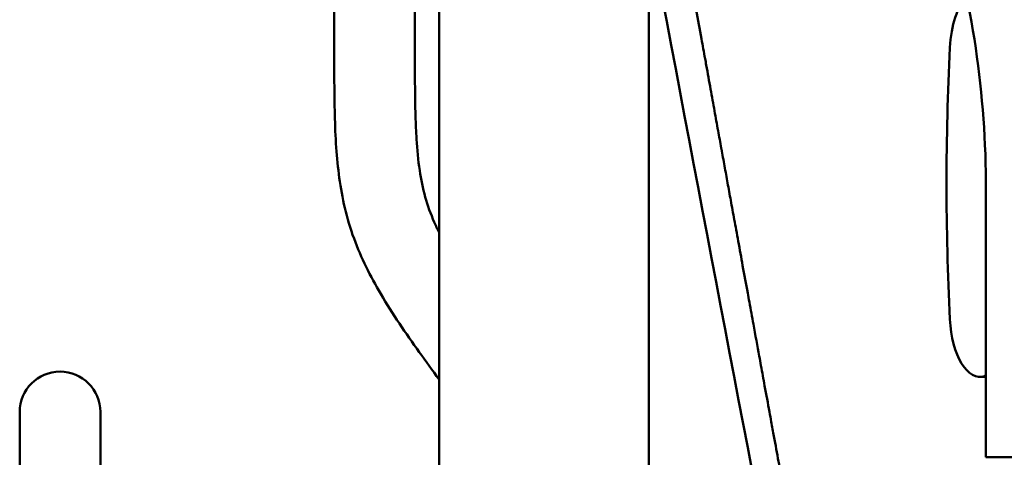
# Model space of a CAD drawing. Header units: millimetres. Extents: x 0 to 4686, y -120 to 1682.
# Tile 87 of 256: x 595 to 656, y 1050 to 1077. Entities that reach past the tile are written whole.
import ezdxf

# ---------------------------------------------------------------- set-up
doc = ezdxf.new("R2010")
doc.units = ezdxf.units.MM
doc.header["$LTSCALE"] = 2
doc.layers.add('Sichtbar (ISO)', color=7, linetype='Continuous', lineweight=50)

msp = doc.modelspace()

# ---------------------------------------------------------------- linework, layer by layer
at = {"layer": 'Sichtbar (ISO)'}
for p, q in [((614.6713, 1082.282), (614.6713, 1074.9341)), ((619.6713, 1074.9341), (619.6713, 1082.238)), ((621.1713, 1082.3347), (621.1713, 1032.3721)), ((634.1713, 1082.6117), (634.1713, 1029.1297)), ((655.0713, 1049.6471), (655.0713, 1066.2608)), ((654.6918, 1054.6471), (655.0713, 1054.6471)), ((595.1713, 1052.4651), (595.1713, 1007.6078)), ((600.1713, 1007.6078), (600.1713, 1052.4651)), ((669.6713, 1049.6471), (655.0713, 1049.6471))]:
    msp.add_line(p, q, dxfattribs=at)
msp.add_arc((597.6713, 1052.4651), 2.5, 0, 180, dxfattribs=at)
for centre, major_axis, start_param, end_param in [((654.6918, 1074.6471), (0, 4), 0.4505378, 1.4632704), ((689.2516, 1066.6471), (0, 78.5442), 1.4632704, 1.6783222), ((654.6918, 1058.6471), (0, -4), 4.8199149, 6.4369872)]:
    msp.add_ellipse(centre, major_axis=major_axis, ratio=0.4663073, start_param=start_param, end_param=end_param, dxfattribs=at)
msp.add_open_spline([(642.7942, 1037.0382), (639.8579, 1052.7056), (636.8219, 1068.3607), (633.9069, 1084.0305)], degree=3, dxfattribs=at)
for points, knots in [([(642.7228, 1046.6059), (642.651, 1046.9969), (642.5777, 1047.396), (642.503, 1047.8032), (642.4476, 1048.1052), (642.3913, 1048.4117), (642.3343, 1048.7226), (642.2939, 1048.9427), (642.2531, 1049.1651), (642.2119, 1049.3897), (642.1188, 1049.8976), (642.0235, 1050.4176), (641.9257, 1050.9511), (641.8713, 1051.2479), (641.8161, 1051.5489), (641.7602, 1051.8543), (641.7229, 1052.0578), (641.6852, 1052.2633), (641.6472, 1052.4708), (641.5508, 1052.997), (641.452, 1053.5367), (641.3504, 1054.0917), (641.2759, 1054.4986), (641.1999, 1054.9137), (641.1223, 1055.3378), (641.087, 1055.5307), (641.0513, 1055.7256), (641.0153, 1055.9223), (640.8975, 1056.5664), (640.7759, 1057.2312), (640.6502, 1057.9192), (640.5694, 1058.3614), (640.4869, 1058.8131), (640.4025, 1059.2752), (640.3681, 1059.4633), (640.3334, 1059.6532), (640.2985, 1059.8447), (640.1972, 1060.3993), (640.0934, 1060.9682), (639.987, 1061.5517), (639.8971, 1062.0446), (639.8054, 1062.548), (639.7118, 1063.0617), (639.6695, 1063.2935), (639.6269, 1063.5275), (639.5839, 1063.7636), (639.5451, 1063.9769), (639.506, 1064.1919), (639.4665, 1064.4087), (639.3954, 1064.7991), (639.3234, 1065.1953), (639.2503, 1065.5973), (639.1854, 1065.9541), (639.1197, 1066.3155), (639.0532, 1066.6817), (638.9906, 1067.0262), (638.9273, 1067.375), (638.8632, 1067.7281), (638.7995, 1068.0789), (638.7351, 1068.434), (638.6699, 1068.7934), (638.6669, 1068.81), (638.6639, 1068.8267), (638.6608, 1068.8434), (638.5965, 1069.1983), (638.5314, 1069.5575), (638.4658, 1069.9195), (638.3923, 1070.3251), (638.3182, 1070.7343), (638.2439, 1071.1453), (638.1628, 1071.5936), (638.0814, 1072.044), (638.0001, 1072.4939), (637.9103, 1072.9905), (637.8208, 1073.4866), (637.732, 1073.9788), (637.7073, 1074.1157), (637.6827, 1074.2523), (637.6581, 1074.3885), (637.5839, 1074.8003), (637.5103, 1075.2087), (637.4375, 1075.6132), (637.328, 1076.2219), (637.2201, 1076.8218), (637.1143, 1077.411), (636.9929, 1078.0868), (636.8743, 1078.7486), (636.7587, 1079.394), (636.743, 1079.482), (636.7273, 1079.5697), (636.7116, 1079.6571), (636.5932, 1080.3187), (636.4782, 1080.9625), (636.3663, 1081.5898), (636.2165, 1082.4296), (636.0722, 1083.24), (635.933, 1084.0245), (635.9259, 1084.064), (635.9189, 1084.1035), (635.912, 1084.1428)], [0.09402862, 0.09402862, 0.09402862, 0.09402862, 0.1015582, 0.1015582, 0.1015582, 0.10714286, 0.10714286, 0.10714286, 0.11109578, 0.11109578, 0.11109578, 0.12003027, 0.12003027, 0.12003027, 0.125, 0.125, 0.125, 0.12831054, 0.12831054, 0.12831054, 0.13670381, 0.13670381, 0.13670381, 0.14285714, 0.14285714, 0.14285714, 0.1456572, 0.1456572, 0.1456572, 0.15482364, 0.15482364, 0.15482364, 0.16071429, 0.16071429, 0.16071429, 0.16311259, 0.16311259, 0.16311259, 0.1700565, 0.1700565, 0.1700565, 0.17592386, 0.17592386, 0.17592386, 0.17857143, 0.17857143, 0.17857143, 0.18096344, 0.18096344, 0.18096344, 0.18527119, 0.18527119, 0.18527119, 0.18909362, 0.18909362, 0.18909362, 0.19268995, 0.19268995, 0.19268995, 0.19626309, 0.19626309, 0.19626309, 0.19642857, 0.19642857, 0.19642857, 0.19995285, 0.19995285, 0.19995285, 0.20390086, 0.20390086, 0.20390086, 0.20820838, 0.20820838, 0.20820838, 0.21296323, 0.21296323, 0.21296323, 0.21428571, 0.21428571, 0.21428571, 0.21828426, 0.21828426, 0.21828426, 0.22430164, 0.22430164, 0.22430164, 0.23120216, 0.23120216, 0.23120216, 0.23214286, 0.23214286, 0.23214286, 0.23926699, 0.23926699, 0.23926699, 0.24880394, 0.24880394, 0.24880394, 0.24928399, 0.24928399, 0.24928399, 0.24928399]), ([(655.0713, 1066.2608), (655.0713, 1069.2003), (654.8584, 1072.1373), (654.0101, 1077.9549), (653.3755, 1080.8305), (652.5343, 1083.6471)], [0.000001, 0.000001, 0.000001, 0.000001, 0.88187, 0.88187, 1.7637634, 1.7637634, 1.7637634, 1.7637634]), ([(621.1713, 1054.4831), (620.7582, 1055.0445), (620.347, 1055.6074), (619.9417, 1056.1744), (619.1023, 1057.3487), (618.2876, 1058.541), (617.5575, 1059.7859), (616.9127, 1060.8853), (616.3339, 1062.0257), (615.8962, 1063.2213), (615.6671, 1063.8469), (615.4767, 1064.4876), (615.324, 1065.1361), (615.0355, 1066.361), (614.8814, 1067.6135), (614.7947, 1068.8689), (614.7473, 1069.5548), (614.72, 1070.2416), (614.7025, 1070.9286), (614.6684, 1072.2632), (614.6713, 1073.5989), (614.6713, 1074.9341)], [0.64887856, 0.64887856, 0.64887856, 0.64887856, 0.68209928, 0.68209928, 0.68209928, 0.75088861, 0.75088861, 0.75088861, 0.81163639, 0.81163639, 0.81163639, 0.84342403, 0.84342403, 0.84342403, 0.90346722, 0.90346722, 0.90346722, 0.93627437, 0.93627437, 0.93627437, 1, 1, 1, 1]), ([(619.6713, 1074.9341), (619.6713, 1073.5613), (619.6685, 1072.1884), (619.7086, 1070.8162), (619.7225, 1070.3431), (619.7414, 1069.8702), (619.7708, 1069.3978), (619.8112, 1068.7459), (619.8715, 1068.0952), (619.968, 1067.449), (620.0512, 1066.8917), (620.1614, 1066.3377), (620.3135, 1065.7953), (620.4616, 1065.2669), (620.6496, 1064.7495), (620.8685, 1064.2459), (620.9639, 1064.0264), (621.0652, 1063.8096), (621.1713, 1063.5951)], [0, 0, 0, 0, 0.06551724, 0.06551724, 0.06551724, 0.08810313, 0.08810313, 0.08810313, 0.11927517, 0.11927517, 0.11927517, 0.14616215, 0.14616215, 0.14616215, 0.17235611, 0.17235611, 0.17235611, 0.18376896, 0.18376896, 0.18376896, 0.18376896]), ([(654.9776, 1054.6943), (654.9841, 1054.6965), (654.9904, 1054.6988), (655.047, 1054.7217), (655.0713, 1054.7504), (655.0713, 1054.7834)], [-0.199508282, -0.199508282, -0.199508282, -0.199508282, -0.195060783, -0.195060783, -0.156822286, -0.156822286, -0.156822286, -0.156822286])]:
    msp.add_open_spline(points, degree=3, knots=knots, dxfattribs=at)

doc.saveas('drawing.dxf')
